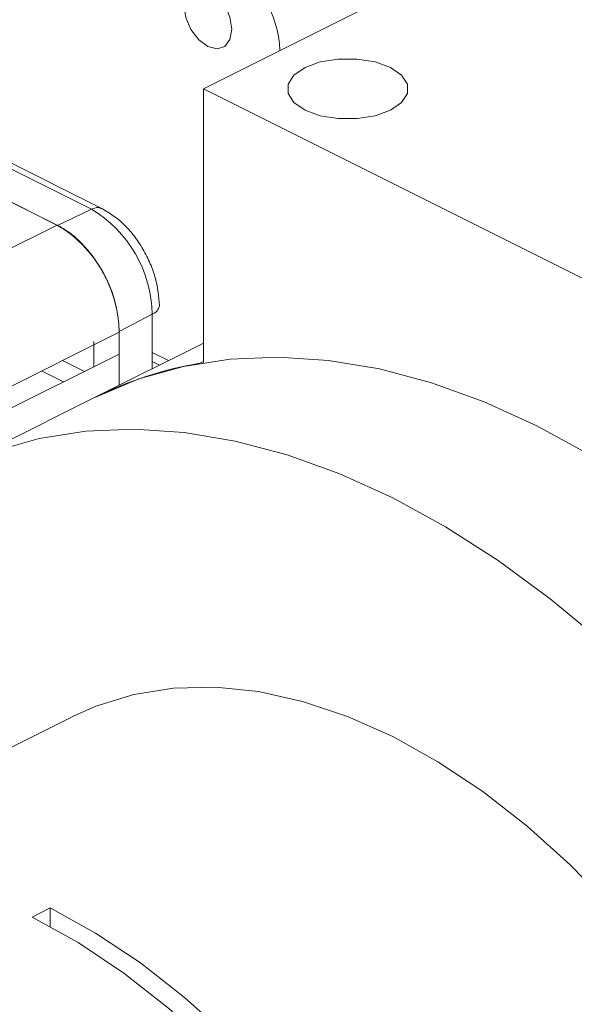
# Paper-space layout 'Sheet3' of a CAD drawing. Header units: inches. Extents: x 0.78 to 10.31, y 0.31 to 7.8.
# Tile 9 of 24: x 2.77 to 3.45, y 3 to 4.2. Entities that reach past the tile are written whole.
import ezdxf

# ---------------------------------------------------------------- set-up
doc = ezdxf.new("R2010")
doc.units = ezdxf.units.IN
doc.header["$MEASUREMENT"] = 0
doc.layers.add('SLD-0', color=7, linetype='Continuous')
doc.styles.add('SLDTEXTSTYLE3', font='TXT', dxfattribs={"width": 0.75})
doc.dimstyles.new('SLDDIMSTYLE2', dxfattribs={"dimtxt": 0.125, "dimasz": 0.13, "dimexe": 0, "dimexo": 0.0625, "dimgap": 0.03125, "dimtad": 0, "dimtih": 1, "dimtoh": 1, "dimlfac": 2, "dimrnd": 1e-09, "dimzin": 12, "dimdsep": 46, "dimtxsty": 'SLDTEXTSTYLE3', "dimsah": 1, "dimcen": 0.09, "dimadec": 0, "dimazin": 3, "dimtfac": 1, "dimtofl": 0, "dimtmove": 0, "dimatfit": 3, "dimfxl": 1, "dimfrac": 2, "dimtolj": 1, "dimtzin": 12, "dimarcsym": 0})

# ---------------------------------------------------------------- blocks, each defined once
blk = doc.blocks.new('_D_5')
at = {"layer": 'SLD-0'}
for p, q in [((9.2038, 5.5995), (9.2038, 7.8007)), ((9.2038, 7.6925), (8.7478, 7.4645)), ((8.0627, 7.4448), (8.0373, 7.4448)), ((8.0373, 7.4448), (8.0373, 7.2464)), ((8.6341, 7.4448), (8.6595, 7.4448)), ((8.6595, 7.4448), (8.6595, 7.2464)), ((8.0373, 7.2464), (8.0627, 7.2464)), ((8.6595, 7.2464), (8.6341, 7.2464)), ((2.6101, 4.3956), (7.949, 7.065)), ((2.6101, 3.0604), (2.6101, 4.5039))]:
    blk.add_line(p, q, dxfattribs=at)
for points in [[(9.2038, 7.6925), (9.1029, 7.6644), (9.1208, 7.6286)], [(2.6101, 4.3956), (2.7109, 4.4237), (2.6931, 4.4594)]]:
    blk.add_solid(points, dxfattribs=at)
at = {"layer": 'SLD-0', "char_height": 0.125, "attachment_point": 1, "style": 'SLDTEXTSTYLE3'}
for s, insert in [('473.71', (8.0944, 7.4075, -0.8317)), ('18.65', (8.0898, 7.2205, -0.8317))]:
    blk.add_mtext(s, dxfattribs=dict(at, insert=insert))
blk = doc.blocks.new('_D_6')
at = {"layer": 'SLD-0'}
for p, q in [((2.899, 4.8382), (2.899, 6.1535)), ((2.899, 6.0452), (3.1065, 5.9415)), ((3.2202, 5.9218), (3.1948, 5.9218)), ((3.1948, 5.9218), (3.1948, 5.7234)), ((3.7917, 5.9218), (3.8171, 5.9218)), ((3.8171, 5.9218), (3.8171, 5.7234)), ((3.1948, 5.7234), (3.2202, 5.7234)), ((3.8171, 5.7234), (3.7917, 5.7234)), ((6.0333, 4.4781), (3.9054, 5.5421)), ((6.0333, 3.2711), (6.0333, 4.5864))]:
    blk.add_line(p, q, dxfattribs=at)
for points in [[(2.899, 6.0452), (2.982, 5.9814), (2.9999, 6.0172)], [(6.0333, 4.4781), (5.9503, 4.542), (5.9324, 4.5062)]]:
    blk.add_solid(points, dxfattribs=at)
at = {"layer": 'SLD-0', "char_height": 0.125, "attachment_point": 1, "style": 'SLDTEXTSTYLE3'}
for s, insert in [('225.17', (3.252, 5.8845, 1.6663)), ('8.87', (3.2935, 5.6975, 1.6663))]:
    blk.add_mtext(s, dxfattribs=dict(at, insert=insert))

psp = doc.layouts.new('Sheet3')

# ---------------------------------------------------------------- linework, layer by layer
at = {"color": 7, "linetype": 'Continuous', "lineweight": 15}
for p, q in [((4.0588, 4.6494), (2.9982, 4.1191)), ((2.8609, 3.9716), (2.4282, 4.188)), ((2.8744, 3.9723), (2.4416, 4.1887)), ((2.9982, 4.1191), (2.9982, 3.7838)), ((2.9982, 4.1191), (3.8158, 3.7104)), ((2.7312, 3.996), (2.8195, 3.9518)), ((2.8195, 3.9518), (2.8609, 3.9716)), ((2.6745, 3.88), (2.819, 3.9523)), ((2.9355, 3.843), (2.8948, 3.8219)), ((2.8948, 3.8219), (2.8948, 3.756)), ((2.9982, 3.8076), (2.8647, 3.7409)), ((2.9554, 3.7863), (2.9355, 3.7962)), ((2.7999, 3.7736), (2.8267, 3.7602)), ((2.8647, 3.7409), (2.6879, 3.6525)), ((2.8389, 3.3507), (2.2202, 3.0413))]:
    psp.add_line(p, q, dxfattribs=at)
at = {"color": 144, "linetype": 'Continuous', "lineweight": 0}
for p, q in [((2.819, 3.9523), (2.7312, 3.9962)), ((2.9355, 3.7763), (2.9355, 3.843)), ((2.895, 3.8212), (2.2063, 3.4768)), ((2.8637, 3.7787), (2.8637, 3.8098)), ((2.8948, 3.7942), (2.2063, 3.45)), ((2.8948, 3.7942), (2.8948, 3.756)), ((2.9939, 3.7831), (2.9982, 3.7852)), ((2.8105, 3.116), (2.7882, 3.1048)), ((2.8105, 3.0932), (2.8105, 3.116))]:
    psp.add_line(p, q, dxfattribs=at)
at = {"color": 8, "linetype": 'Continuous', "lineweight": 15}
for p, q in [((2.8524, 3.773), (2.8256, 3.7864)), ((2.9443, 3.7807), (2.9355, 3.7851))]:
    psp.add_line(p, q, dxfattribs=at)
at = {"color": 7, "linetype": 'Continuous', "lineweight": 15, "flags": 128}
for points in [[(2.9743, 4.2215), (2.9765, 4.2341), (2.9829, 4.2426), (2.9924, 4.2456), (3.0036, 4.2428), (3.0149, 4.2344), (3.0244, 4.2219), (3.0307, 4.207), (3.033, 4.1921), (3.0307, 4.1795), (3.0244, 4.171), (3.0149, 4.168), (3.0036, 4.1709), (2.9924, 4.1792), (2.9829, 4.1918), (2.9765, 4.2066), (2.9743, 4.2215)], [(3.2274, 4.0929), (3.241, 4.1023), (3.2481, 4.1133), (3.2481, 4.1249), (3.241, 4.1359), (3.2274, 4.1453), (3.2086, 4.1521), (3.1866, 4.1556), (3.1635, 4.1556), (3.1414, 4.1521), (3.1227, 4.1453), (3.1091, 4.1359), (3.1019, 4.1249), (3.1019, 4.1133), (3.1091, 4.1023), (3.1227, 4.0929), (3.1414, 4.0861), (3.1635, 4.0826), (3.1866, 4.0826), (3.2086, 4.0861), (3.2274, 4.0929)], [(3.2302, 3.6181), (3.1653, 3.6475), (3.1009, 3.6707), (3.0371, 3.6876), (2.9745, 3.6981), (2.9134, 3.7022), (2.854, 3.6997), (2.7968, 3.6908), (2.7421, 3.6754), (2.6902, 3.6536), (2.6414, 3.6257), (2.5959, 3.5917), (2.5541, 3.5518), (2.5162, 3.5063), (2.4823, 3.4555), (2.4528, 3.3995), (2.4277, 3.3388), (2.4071, 3.2737), (2.3913, 3.2045), (2.3803, 3.1317), (2.3791, 3.1208)], [(3.9961, 2.657), (3.978, 2.7076), (3.9442, 2.7923), (3.9062, 2.8758), (3.8644, 2.9575), (3.819, 3.0369), (3.7702, 3.1137), (3.7183, 3.1873), (3.6635, 3.2574), (3.6064, 3.3235), (3.547, 3.3853), (3.4859, 3.4425), (3.4232, 3.4946), (3.3595, 3.5414), (3.295, 3.5827), (3.2302, 3.6181)], [(3.4137, 2.2252), (3.399, 2.2981), (3.3794, 2.3716), (3.3554, 2.4449), (3.3269, 2.5175), (3.2943, 2.5888), (3.2577, 2.6583), (3.2176, 2.7253), (3.1742, 2.7894), (3.1279, 2.85), (3.079, 2.9067), (3.0279, 2.9589), (2.9751, 3.0064), (2.921, 3.0486), (2.866, 3.0852), (2.8105, 3.116)], [(2.7882, 3.1048), (2.8447, 3.0734), (2.9007, 3.036), (2.9557, 2.9928), (3.0093, 2.9443), (3.0611, 2.8907), (3.1106, 2.8326), (3.1575, 2.7705), (3.2012, 2.7048), (3.2415, 2.6362), (3.278, 2.5651), (3.3105, 2.4923), (3.3386, 2.4182), (3.3621, 2.3435), (3.3808, 2.2689), (3.3946, 2.1949), (3.4033, 2.1221), (3.4069, 2.0513)]]:
    psp.add_lwpolyline(points, dxfattribs=at)
at = {"color": 144, "linetype": 'Continuous', "lineweight": 0, "flags": 128}
for points in [[(3.407, 3.7065), (3.3421, 3.7359), (3.2777, 3.7591), (3.2139, 3.776), (3.1513, 3.7865), (3.0901, 3.7906), (3.0308, 3.7881), (2.9736, 3.7791), (2.9189, 3.7638), (2.867, 3.742), (2.8647, 3.7409)], [(4.1729, 2.7453), (4.1548, 2.796), (4.121, 2.8807), (4.083, 2.9642), (4.0412, 3.0458), (3.9958, 3.1253), (3.9469, 3.2021), (3.895, 3.2757), (3.8403, 3.3458), (3.7831, 3.4119), (3.7238, 3.4737), (3.6626, 3.5309), (3.6, 3.583), (3.5363, 3.6298), (3.4718, 3.671), (3.407, 3.7065)], [(2.8389, 3.3507), (2.8665, 3.3629), (2.9128, 3.3772), (2.9617, 3.385), (3.0128, 3.3862), (3.0656, 3.3808), (3.1197, 3.3689), (3.1747, 3.3505), (3.2302, 3.3258)], [(3.2302, 3.3258), (3.2856, 3.295), (3.3407, 3.2584), (3.3948, 3.2162), (3.4476, 3.1688), (3.4986, 3.1165), (3.5475, 3.0599), (3.5939, 2.9992), (3.6373, 2.9351), (3.6774, 2.8681), (3.7139, 2.7986), (3.7466, 2.7273), (3.775, 2.6547), (3.7991, 2.5814), (3.8049, 2.5614)]]:
    psp.add_lwpolyline(points, dxfattribs=at)
at = {"color": 7, "linetype": 'Continuous', "lineweight": 15}
for centre, radius, start, end in [((2.9557, 4.1599), 0.1364, 2.5858, 59.1924), ((2.7828, 3.8404), 0.1527, 0.9678, 59.2421)]:
    psp.add_arc(centre, radius, start, end, dxfattribs=at)
at = {"color": 144, "linetype": 'Continuous', "lineweight": 0}
for centre, radius, start, end in [((2.7394, 3.8185), 0.1556, 0.9678, 59.2421), ((2.9309, 3.8556), 0.0134, 290.0794, 352.0603), ((3.0719, 3.3254), 0.4643, 99.6741, 116.5025)]:
    psp.add_arc(centre, radius, start, end, dxfattribs=at)
at = {"color": 8, "linetype": 'Continuous', "lineweight": 15}
psp.add_open_spline([(2.8742, 3.9719), (2.8726, 3.9727), (2.8687, 3.9746), (2.8638, 3.9727), (2.8609, 3.9716)], degree=3, knots=[0, 0, 0, 0, 0.416985, 1, 1, 1, 1], dxfattribs=at)
at = {"color": 7, "linetype": 'Continuous', "lineweight": 15}
for points, knots in [([(2.9442, 3.8538), (2.9433, 3.8646), (2.9419, 3.8814), (2.9333, 3.9051), (2.9243, 3.923), (2.9132, 3.9395), (2.8969, 3.9582), (2.8832, 3.9668), (2.8744, 3.9723)], [0, 0, 0, 0, 0.237482, 0.365866, 0.497336, 0.629165, 0.758603, 1, 1, 1, 1]), ([(2.8195, 3.9518), (2.8205, 3.9513), (2.8225, 3.9503), (2.8254, 3.9486), (2.8284, 3.9468), (2.8313, 3.9448), (2.8357, 3.9417), (2.8414, 3.9371), (2.8484, 3.9305), (2.8551, 3.9233), (2.8635, 3.9128), (2.8731, 3.8984), (2.881, 3.8828), (2.886, 3.8699), (2.8892, 3.8601), (2.8917, 3.8503), (2.8933, 3.8417), (2.8942, 3.8343), (2.8947, 3.828), (2.8948, 3.824), (2.8948, 3.8219)], [0, 0, 0, 0, 0.025053, 0.050048, 0.075023, 0.100018, 0.125071, 0.187586, 0.2501, 0.312615, 0.375129, 0.500007, 0.624885, 0.687399, 0.749914, 0.812428, 0.874943, 0.916659, 0.958284, 1, 1, 1, 1])]:
    psp.add_open_spline(points, degree=3, knots=knots, dxfattribs=at)

# ---------------------------------------------------------------- dimensions: what is measured, and where the dimension line sits
at = {"layer": 'SLD-0'}
for base, p1, p2, angle, picture, middle in [((2.6101, 4.3956), (9.2038, 5.5562), (2.6101, 3.0171), 26.5651, '_D_5', (8.3484, 7.2648)), ((6.0333, 4.4781), (2.899, 4.7949), (6.0333, 3.2278), 333.4349, '_D_6', (3.506, 5.7418))]:
    dim = psp.add_linear_dim(base=base, p1=p1, p2=p2, angle=angle, dimstyle='SLDDIMSTYLE2', dxfattribs=at)
    dim.commit()
    dim.dimension.update_dxf_attribs({"geometry": picture, "text_midpoint": middle, "dimtype": 160})

doc.saveas('drawing.dxf')
